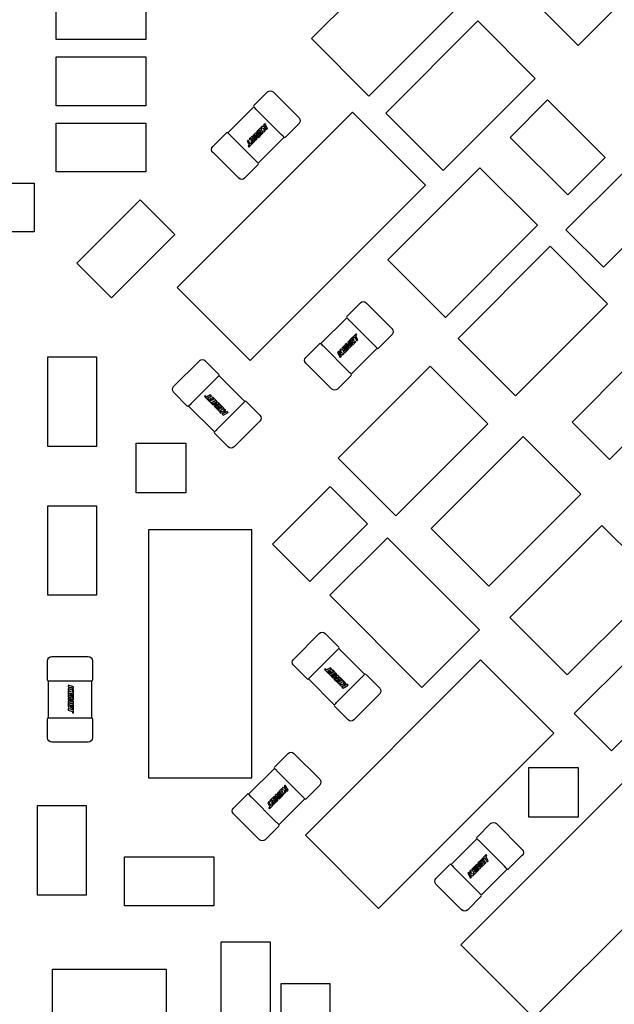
# Model space of a CAD drawing. Header units: millimetres. Extents: x 4 to 585, y 130 to 416.
# Tile 64 of 100: x 330 to 337, y 267 to 279. Entities that reach past the tile are written whole.
import ezdxf

# ---------------------------------------------------------------- set-up
doc = ezdxf.new("R2010")
doc.units = ezdxf.units.MM
doc.header["$LTSCALE"] = 0.75
doc.layers.add('Visible', color=7, linetype='Continuous', lineweight=25)

msp = doc.modelspace()

# ---------------------------------------------------------------- linework, layer by layer
at = {"layer": 'Visible', "extrusion": (5.934e-13, 0, -1)}
for p, q in [((334.646, 279.627, 1.955), (333.514, 278.496, 1.955)), ((336.017, 279.19, 2.105), (336.795, 278.412, 2.105)), ((330.378, 278.484, 2.105), (330.378, 279.084, 2.105)), ((331.478, 279.084, 2.105), (331.478, 278.484, 2.105)), ((334.221, 277.789, 1.955), (335.353, 278.92, 1.955)), ((336.795, 278.412, 2.105), (337.219, 278.836, 2.105)), ((335.56, 278.713, 1.955), (334.429, 277.582, 1.955)), ((336.267, 278.006, 1.955), (335.56, 278.713, 1.955)), ((331.478, 278.484, 2.105), (330.378, 278.484, 2.105)), ((333.514, 278.496, 1.955), (334.221, 277.789, 1.955)), ((330.378, 278.272, 2.105), (331.478, 278.272, 2.105)), ((330.378, 277.672, 2.105), (330.378, 278.272, 2.105)), ((331.478, 278.272, 2.105), (331.478, 277.672, 2.105)), ((335.136, 276.875, 1.955), (336.267, 278.006, 1.955)), ((332.806, 277.673, 2.055), (332.975, 277.841, 2.055)), ((333.045, 277.841, 2.055), (333.364, 277.523, 2.055)), ((331.478, 277.672, 2.105), (330.378, 277.672, 2.105)), ((336.418, 277.742, 2.055), (335.958, 277.283, 2.055)), ((337.125, 277.035, 2.055), (336.418, 277.742, 2.055)), ((334.021, 277.593, 2.505), (331.865, 275.438, 2.505)), ((332.487, 277.339, 2.043), (332.806, 277.657, 2.043)), ((332.834, 277.629, 2.093), (332.833, 277.629, 2.093)), ((333.144, 277.319, 2.094), (332.841, 277.622, 2.094)), ((334.919, 276.695, 2.505), (334.021, 277.593, 2.505)), ((334.429, 277.582, 1.955), (335.136, 276.875, 1.955)), ((330.378, 277.459, 2.105), (331.478, 277.459, 2.105)), ((330.378, 276.859, 2.105), (330.378, 277.459, 2.105)), ((331.478, 277.459, 2.105), (331.478, 276.859, 2.105)), ((332.909, 277.421, 2.096), (332.894, 277.406, 2.096)), ((332.945, 277.405, 2.096), (332.909, 277.421, 2.096)), ((332.94, 277.452, 2.096), (332.926, 277.438, 2.096)), ((332.926, 277.438, 2.096), (332.945, 277.405, 2.096)), ((332.974, 277.391, 2.096), (332.94, 277.452, 2.096)), ((333.364, 277.453, 2.055), (333.195, 277.284, 2.055)), ((332.303, 277.17, 2.055), (332.471, 277.338, 2.055)), ((332.515, 277.311, 2.093), (332.516, 277.31, 2.093)), ((332.523, 277.303, 2.094), (332.825, 277.001, 2.094)), ((332.787, 277.299, 2.096), (332.751, 277.263, 2.096)), ((332.821, 277.237, 2.096), (332.787, 277.299, 2.096)), ((332.805, 277.317, 2.096), (332.793, 277.305, 2.096)), ((332.793, 277.305, 2.096), (332.827, 277.243, 2.096)), ((332.835, 277.262, 2.096), (332.805, 277.317, 2.096)), ((332.828, 277.34, 2.096), (332.815, 277.327, 2.096)), ((332.815, 277.327, 2.096), (332.835, 277.262, 2.096)), ((332.868, 277.295, 2.096), (332.828, 277.34, 2.096)), ((332.831, 277.315, 2.096), (332.863, 277.279, 2.096)), ((332.848, 277.264, 2.096), (332.831, 277.315, 2.096)), ((332.889, 277.401, 2.096), (332.838, 277.349, 2.096)), ((332.838, 277.349, 2.096), (332.868, 277.295, 2.096)), ((332.855, 277.349, 2.096), (332.882, 277.376, 2.096)), ((332.883, 277.299, 2.096), (332.855, 277.349, 2.096)), ((332.863, 277.279, 2.096), (332.883, 277.299, 2.096)), ((332.89, 277.36, 2.096), (332.87, 277.34, 2.096)), ((332.87, 277.34, 2.096), (332.876, 277.329, 2.096)), ((332.876, 277.329, 2.096), (332.897, 277.349, 2.096)), ((332.903, 277.338, 2.096), (332.881, 277.316, 2.096)), ((332.881, 277.316, 2.096), (332.888, 277.304, 2.096)), ((332.882, 277.376, 2.096), (332.89, 277.36, 2.096)), ((332.888, 277.304, 2.096), (332.923, 277.339, 2.096)), ((332.923, 277.339, 2.096), (332.889, 277.401, 2.096)), ((332.894, 277.406, 2.096), (332.931, 277.391, 2.096)), ((332.897, 277.349, 2.096), (332.903, 277.338, 2.096)), ((332.931, 277.391, 2.096), (332.93, 277.347, 2.096)), ((332.93, 277.347, 2.096), (332.946, 277.363, 2.096)), ((332.946, 277.403, 2.096), (332.96, 277.377, 2.096)), ((332.946, 277.363, 2.096), (332.946, 277.403, 2.096)), ((332.96, 277.377, 2.096), (332.974, 277.391, 2.096)), ((333.151, 277.311, 2.093), (333.151, 277.312, 2.093)), ((332.737, 277.249, 2.096), (332.724, 277.235, 2.096)), ((332.724, 277.235, 2.096), (332.751, 277.186, 2.096)), ((332.765, 277.199, 2.096), (332.737, 277.249, 2.096)), ((332.751, 277.186, 2.096), (332.738, 277.173, 2.096)), ((332.744, 277.161, 2.096), (332.821, 277.237, 2.096)), ((332.751, 277.263, 2.096), (332.757, 277.251, 2.096)), ((332.757, 277.251, 2.096), (332.78, 277.274, 2.096)), ((332.779, 277.214, 2.096), (332.765, 277.199, 2.096)), ((332.788, 277.258, 2.096), (332.768, 277.238, 2.096)), ((332.768, 277.238, 2.096), (332.774, 277.227, 2.096)), ((332.774, 277.227, 2.096), (332.795, 277.247, 2.096)), ((332.801, 277.236, 2.096), (332.779, 277.214, 2.096)), ((332.78, 277.274, 2.096), (332.788, 277.258, 2.096)), ((332.795, 277.247, 2.096), (332.801, 277.236, 2.096)), ((332.827, 277.243, 2.096), (332.848, 277.264, 2.096)), ((333.179, 277.284, 2.043), (332.861, 276.965, 2.043)), ((335.958, 277.283, 2.055), (336.665, 276.575, 2.055)), ((332.621, 276.781, 2.055), (332.303, 277.099, 2.055)), ((332.738, 277.173, 2.096), (332.744, 277.161, 2.096)), ((332.86, 276.949, 2.055), (332.692, 276.781, 2.055)), ((332.833, 276.994, 2.093), (332.833, 276.993, 2.093)), ((336.665, 276.575, 2.055), (337.125, 277.035, 2.055)), ((331.478, 276.859, 2.105), (330.378, 276.859, 2.105)), ((335.585, 276.91, 1.955), (334.454, 275.778, 1.955)), ((336.293, 276.202, 1.955), (335.585, 276.91, 1.955)), ((337.351, 276.853, 2.055), (336.644, 276.146, 2.055)), ((329.007, 276.722, 2.105), (330.107, 276.722, 2.105)), ((330.107, 276.722, 2.105), (330.107, 276.122, 2.105)), ((332.763, 274.54, 2.505), (334.919, 276.695, 2.505)), ((331.41, 276.515, 2.105), (330.632, 275.737, 2.105)), ((331.834, 276.091, 2.105), (331.41, 276.515, 2.105)), ((337.104, 275.686, 2.055), (337.811, 276.394, 2.055)), ((330.107, 276.122, 2.105), (329.007, 276.122, 2.105)), ((331.056, 275.313, 2.105), (331.834, 276.091, 2.105)), ((335.161, 275.071, 1.955), (336.293, 276.202, 1.955)), ((336.644, 276.146, 2.055), (337.104, 275.686, 2.055)), ((336.449, 275.944, 1.955), (335.318, 274.813, 1.955)), ((337.156, 275.237, 1.955), (336.449, 275.944, 1.955)), ((330.632, 275.737, 2.105), (331.056, 275.313, 2.105)), ((334.454, 275.778, 1.955), (335.161, 275.071, 1.955)), ((331.865, 275.438, 2.505), (332.763, 274.54, 2.505)), ((333.949, 275.082, 2.055), (334.118, 275.251, 2.055)), ((334.188, 275.251, 2.055), (334.507, 274.932, 2.055)), ((336.025, 274.106, 1.955), (337.156, 275.237, 1.955)), ((333.63, 274.748, 2.043), (333.949, 275.066, 2.043)), ((333.977, 275.038, 2.093), (333.976, 275.039, 2.093)), ((334.287, 274.728, 2.094), (333.984, 275.031, 2.094)), ((333.983, 274.788, 2.096), (333.962, 274.767, 2.096)), ((333.962, 274.767, 2.096), (333.979, 274.716, 2.096)), ((333.974, 274.77, 2.096), (334.005, 274.715, 2.096)), ((333.994, 274.705, 2.096), (333.974, 274.77, 2.096)), ((334.017, 274.727, 2.096), (333.983, 274.788, 2.096)), ((334.065, 274.87, 2.096), (333.989, 274.794, 2.096)), ((333.989, 274.794, 2.096), (334.023, 274.733, 2.096)), ((334.009, 274.796, 2.096), (334.03, 274.818, 2.096)), ((334.015, 274.784, 2.096), (334.009, 274.796, 2.096)), ((334.035, 274.805, 2.096), (334.015, 274.784, 2.096)), ((334.021, 274.773, 2.096), (334.042, 274.794, 2.096)), ((334.03, 274.758, 2.096), (334.021, 274.773, 2.096)), ((334.023, 274.733, 2.096), (334.059, 274.769, 2.096)), ((334.03, 274.818, 2.096), (334.045, 274.832, 2.096)), ((334.052, 274.78, 2.096), (334.03, 274.758, 2.096)), ((334.042, 274.794, 2.096), (334.035, 274.805, 2.096)), ((334.045, 274.832, 2.096), (334.072, 274.783, 2.096)), ((334.059, 274.769, 2.096), (334.052, 274.78, 2.096)), ((334.059, 274.846, 2.096), (334.072, 274.859, 2.096)), ((334.086, 274.796, 2.096), (334.059, 274.846, 2.096)), ((334.072, 274.859, 2.096), (334.065, 274.87, 2.096)), ((334.072, 274.783, 2.096), (334.086, 274.796, 2.096)), ((334.507, 274.862, 2.055), (334.338, 274.693, 2.055)), ((335.318, 274.813, 1.955), (336.025, 274.106, 1.955)), ((333.446, 274.579, 2.055), (333.614, 274.747, 2.055)), ((333.658, 274.72, 2.093), (333.659, 274.72, 2.093)), ((333.666, 274.713, 2.094), (333.968, 274.41, 2.094)), ((333.849, 274.655, 2.096), (333.836, 274.641, 2.096)), ((333.836, 274.641, 2.096), (333.869, 274.58, 2.096)), ((333.864, 274.628, 2.096), (333.849, 274.655, 2.096)), ((333.879, 274.685, 2.096), (333.864, 274.669, 2.096)), ((333.864, 274.669, 2.096), (333.864, 274.628, 2.096)), ((333.879, 274.641, 2.096), (333.879, 274.685, 2.096)), ((333.915, 274.625, 2.096), (333.879, 274.641, 2.096)), ((333.922, 274.727, 2.096), (333.887, 274.692, 2.096)), ((333.887, 274.692, 2.096), (333.921, 274.631, 2.096)), ((333.907, 274.694, 2.096), (333.928, 274.716, 2.096)), ((333.913, 274.683, 2.096), (333.907, 274.694, 2.096)), ((333.933, 274.703, 2.096), (333.913, 274.683, 2.096)), ((333.919, 274.671, 2.096), (333.94, 274.692, 2.096)), ((333.928, 274.656, 2.096), (333.919, 274.671, 2.096)), ((333.921, 274.631, 2.096), (333.972, 274.682, 2.096)), ((333.928, 274.716, 2.096), (333.922, 274.727, 2.096)), ((333.947, 274.752, 2.096), (333.927, 274.732, 2.096)), ((333.927, 274.732, 2.096), (333.954, 274.682, 2.096)), ((333.954, 274.682, 2.096), (333.928, 274.656, 2.096)), ((333.94, 274.692, 2.096), (333.933, 274.703, 2.096)), ((333.942, 274.737, 2.096), (333.982, 274.692, 2.096)), ((333.972, 274.682, 2.096), (333.942, 274.737, 2.096)), ((333.979, 274.716, 2.096), (333.947, 274.752, 2.096)), ((333.982, 274.692, 2.096), (333.994, 274.705, 2.096)), ((334.322, 274.693, 2.043), (334.004, 274.375, 2.043)), ((334.005, 274.715, 2.096), (334.017, 274.727, 2.096)), ((334.294, 274.72, 2.093), (334.294, 274.721, 2.093)), ((330.273, 274.585, 2.105), (330.873, 274.585, 2.105)), ((330.273, 273.485, 2.105), (330.273, 274.585, 2.105)), ((330.873, 274.585, 2.105), (330.873, 273.485, 2.105)), ((331.82, 274.221, 2.055), (332.139, 274.539, 2.055)), ((332.209, 274.539, 2.055), (332.378, 274.371, 2.055)), ((333.865, 274.626, 2.096), (333.901, 274.611, 2.096)), ((333.883, 274.593, 2.096), (333.865, 274.626, 2.096)), ((333.869, 274.58, 2.096), (333.883, 274.593, 2.096)), ((333.901, 274.611, 2.096), (333.915, 274.625, 2.096)), ((333.764, 274.19, 2.055), (333.446, 274.508, 2.055)), ((334.976, 274.471, 1.955), (333.844, 273.34, 1.955)), ((333.976, 274.403, 2.093), (333.976, 274.402, 2.093)), ((335.683, 273.764, 1.955), (334.976, 274.471, 1.955)), ((337.427, 274.491, 2.055), (336.72, 273.784, 2.055)), ((332.343, 274.32, 2.094), (332.04, 274.017, 2.094)), ((332.351, 274.327, 2.093), (332.35, 274.327, 2.093)), ((332.378, 274.355, 2.043), (332.696, 274.037, 2.043)), ((334.003, 274.358, 2.055), (333.835, 274.19, 2.055)), ((331.989, 273.982, 2.055), (331.82, 274.151, 2.055)), ((332.212, 274.105, 2.096), (332.201, 274.098, 2.096)), ((332.201, 274.098, 2.096), (332.277, 274.022, 2.096)), ((332.225, 274.091, 2.096), (332.212, 274.105, 2.096)), ((332.275, 274.119, 2.096), (332.225, 274.091, 2.096)), ((332.239, 274.078, 2.096), (332.288, 274.105, 2.096)), ((332.253, 274.063, 2.096), (332.239, 274.078, 2.096)), ((332.275, 274.041, 2.096), (332.253, 274.063, 2.096)), ((332.277, 274.075, 2.096), (332.266, 274.068, 2.096)), ((332.266, 274.068, 2.096), (332.287, 274.048, 2.096)), ((332.288, 274.105, 2.096), (332.275, 274.119, 2.096)), ((332.287, 274.048, 2.096), (332.275, 274.041, 2.096)), ((332.298, 274.054, 2.096), (332.277, 274.075, 2.096)), ((332.277, 274.022, 2.096), (332.338, 274.055, 2.096)), ((332.344, 274.05, 2.096), (332.283, 274.016, 2.096)), ((332.302, 274.091, 2.096), (332.291, 274.085, 2.096)), ((332.291, 274.085, 2.096), (332.313, 274.063, 2.096)), ((332.313, 274.063, 2.096), (332.298, 274.054, 2.096)), ((332.301, 274.007, 2.096), (332.356, 274.038, 2.096)), ((332.338, 274.055, 2.096), (332.302, 274.091, 2.096)), ((332.356, 274.038, 2.096), (332.344, 274.05, 2.096)), ((332.713, 274.036, 2.055), (332.881, 273.868, 2.055)), ((337.18, 273.324, 2.055), (337.887, 274.031, 2.055)), ((332.323, 273.663, 2.043), (332.005, 273.982, 2.043)), ((332.033, 274.01, 2.093), (332.032, 274.009, 2.093)), ((332.283, 274.016, 2.096), (332.304, 273.995, 2.096)), ((332.366, 274.027, 2.096), (332.301, 274.007, 2.096)), ((332.304, 273.995, 2.096), (332.355, 274.012, 2.096)), ((332.355, 274.012, 2.096), (332.319, 273.98, 2.096)), ((332.319, 273.98, 2.096), (332.339, 273.96, 2.096)), ((332.334, 273.975, 2.096), (332.379, 274.015, 2.096)), ((332.389, 274.005, 2.096), (332.334, 273.975, 2.096)), ((332.339, 273.96, 2.096), (332.389, 273.987, 2.096)), ((332.355, 273.961, 2.096), (332.344, 273.955, 2.096)), ((332.344, 273.955, 2.096), (332.379, 273.92, 2.096)), ((332.377, 273.94, 2.096), (332.355, 273.961, 2.096)), ((332.358, 273.699, 2.094), (332.661, 274.001, 2.094)), ((332.379, 274.015, 2.096), (332.366, 274.027, 2.096)), ((332.379, 273.973, 2.096), (332.368, 273.966, 2.096)), ((332.368, 273.966, 2.096), (332.388, 273.946, 2.096)), ((332.388, 273.946, 2.096), (332.377, 273.94, 2.096)), ((332.4, 273.952, 2.096), (332.379, 273.973, 2.096)), ((332.379, 273.92, 2.096), (332.44, 273.954, 2.096)), ((332.386, 273.912, 2.096), (332.402, 273.896, 2.096)), ((332.43, 273.912, 2.096), (332.386, 273.912, 2.096)), ((332.44, 273.954, 2.096), (332.389, 274.005, 2.096)), ((332.389, 273.987, 2.096), (332.415, 273.961, 2.096)), ((332.415, 273.961, 2.096), (332.4, 273.952, 2.096)), ((332.446, 273.948, 2.096), (332.43, 273.912, 2.096)), ((332.445, 273.897, 2.096), (332.46, 273.934, 2.096)), ((332.478, 273.916, 2.096), (332.445, 273.897, 2.096)), ((332.46, 273.934, 2.096), (332.446, 273.948, 2.096)), ((332.491, 273.902, 2.096), (332.478, 273.916, 2.096)), ((332.668, 274.008, 2.093), (332.669, 274.009, 2.093)), ((332.402, 273.896, 2.096), (332.443, 273.897, 2.096)), ((332.443, 273.897, 2.096), (332.417, 273.882, 2.096)), ((332.417, 273.882, 2.096), (332.43, 273.868, 2.096)), ((332.43, 273.868, 2.096), (332.491, 273.902, 2.096)), ((332.881, 273.797, 2.055), (332.563, 273.479, 2.055)), ((332.351, 273.691, 2.093), (332.351, 273.692, 2.093)), ((334.552, 272.633, 1.955), (335.683, 273.764, 1.955)), ((336.72, 273.784, 2.055), (337.18, 273.324, 2.055)), ((332.492, 273.479, 2.055), (332.324, 273.647, 2.055)), ((336.119, 273.608, 1.955), (334.987, 272.476, 1.955)), ((336.826, 272.9, 1.955), (336.119, 273.608, 1.955)), ((330.873, 273.485, 2.105), (330.273, 273.485, 2.105)), ((331.36, 273.527, 1.542), (331.97, 273.527, 1.542)), ((331.36, 272.917, 1.542), (331.36, 273.527, 1.542)), ((331.97, 273.527, 1.542), (331.97, 272.917, 1.542)), ((333.844, 273.34, 1.955), (334.552, 272.633, 1.955)), ((333.744, 272.992, 2.055), (333.037, 272.285, 2.055)), ((334.204, 272.533, 2.055), (333.744, 272.992, 2.055)), ((331.97, 272.917, 1.542), (331.36, 272.917, 1.542)), ((335.695, 271.769, 1.955), (336.826, 272.9, 1.955)), ((330.273, 272.756, 2.105), (330.873, 272.756, 2.105)), ((330.273, 271.656, 2.105), (330.273, 272.756, 2.105)), ((330.873, 272.756, 2.105), (330.873, 271.656, 2.105)), ((332.782, 272.46, 2.505), (331.512, 272.46, 2.505)), ((331.512, 272.46, 2.505), (331.512, 269.412, 2.505)), ((332.782, 269.412, 2.505), (332.782, 272.46, 2.505)), ((333.497, 271.826, 2.055), (334.204, 272.533, 2.055)), ((334.987, 272.476, 1.955), (335.695, 271.769, 1.955)), ((337.084, 272.515, 1.955), (335.953, 271.384, 1.955)), ((337.791, 271.808, 1.955), (337.084, 272.515, 1.955)), ((334.45, 272.363, 1.955), (333.743, 271.656, 1.955)), ((335.581, 271.232, 1.955), (334.45, 272.363, 1.955)), ((333.037, 272.285, 2.055), (333.497, 271.826, 2.055)), ((336.66, 270.677, 1.955), (337.791, 271.808, 1.955)), ((330.873, 271.656, 2.105), (330.273, 271.656, 2.105)), ((333.743, 271.656, 1.955), (334.874, 270.525, 1.955)), ((335.953, 271.384, 1.955), (336.66, 270.677, 1.955)), ((333.294, 270.868, 2.055), (333.612, 271.187, 2.055)), ((333.682, 271.187, 2.055), (333.851, 271.018, 2.055)), ((334.874, 270.525, 1.955), (335.581, 271.232, 1.955)), ((330.322, 270.902, 2.055), (330.772, 270.902, 2.055)), ((333.816, 270.967, 2.094), (333.513, 270.664, 2.094)), ((333.824, 270.975, 2.093), (333.823, 270.974, 2.093)), ((333.851, 271.002, 2.043), (334.17, 270.684, 2.043)), ((337.453, 270.91, 2.055), (336.746, 270.202, 2.055)), ((330.272, 270.614, 2.055), (330.272, 270.852, 2.055)), ((330.822, 270.852, 2.055), (330.822, 270.614, 2.055)), ((333.462, 270.629, 2.055), (333.294, 270.798, 2.055)), ((335.595, 270.862, 2.505), (333.44, 268.707, 2.505)), ((333.748, 270.766, 2.096), (333.699, 270.739, 2.096)), ((333.762, 270.753, 2.096), (333.748, 270.766, 2.096)), ((336.494, 269.964, 2.505), (335.595, 270.862, 2.505)), ((333.506, 270.657, 2.093), (333.506, 270.656, 2.093)), ((333.686, 270.752, 2.096), (333.674, 270.745, 2.096)), ((333.674, 270.745, 2.096), (333.75, 270.669, 2.096)), ((333.699, 270.739, 2.096), (333.686, 270.752, 2.096)), ((333.712, 270.725, 2.096), (333.762, 270.753, 2.096)), ((333.727, 270.711, 2.096), (333.712, 270.725, 2.096)), ((333.748, 270.689, 2.096), (333.727, 270.711, 2.096)), ((333.751, 270.722, 2.096), (333.739, 270.715, 2.096)), ((333.739, 270.715, 2.096), (333.76, 270.695, 2.096)), ((333.76, 270.695, 2.096), (333.748, 270.689, 2.096)), ((333.75, 270.669, 2.096), (333.812, 270.703, 2.096)), ((333.771, 270.701, 2.096), (333.751, 270.722, 2.096)), ((333.817, 270.697, 2.096), (333.756, 270.663, 2.096)), ((333.756, 270.663, 2.096), (333.777, 270.642, 2.096)), ((333.776, 270.739, 2.096), (333.764, 270.732, 2.096)), ((333.764, 270.732, 2.096), (333.786, 270.71, 2.096)), ((333.786, 270.71, 2.096), (333.771, 270.701, 2.096)), ((333.775, 270.654, 2.096), (333.829, 270.685, 2.096)), ((333.84, 270.675, 2.096), (333.775, 270.654, 2.096)), ((333.812, 270.703, 2.096), (333.776, 270.739, 2.096)), ((333.777, 270.642, 2.096), (333.828, 270.659, 2.096)), ((333.828, 270.659, 2.096), (333.792, 270.627, 2.096)), ((333.808, 270.622, 2.096), (333.852, 270.662, 2.096)), ((333.862, 270.652, 2.096), (333.808, 270.622, 2.096)), ((333.829, 270.685, 2.096), (333.817, 270.697, 2.096)), ((333.832, 270.346, 2.094), (334.134, 270.649, 2.094)), ((333.852, 270.662, 2.096), (333.84, 270.675, 2.096)), ((333.913, 270.601, 2.096), (333.862, 270.652, 2.096)), ((334.141, 270.656, 2.093), (334.142, 270.656, 2.093)), ((334.186, 270.683, 2.055), (334.354, 270.515, 2.055)), ((330.283, 270.152, 2.043), (330.283, 270.602, 2.043)), ((330.323, 270.602, 2.093), (330.322, 270.602, 2.093)), ((330.761, 270.602, 2.094), (330.333, 270.602, 2.094)), ((330.591, 270.533, 2.096), (330.523, 270.552, 2.096)), ((330.523, 270.552, 2.096), (330.523, 270.533, 2.096)), ((330.523, 270.533, 2.096), (330.56, 270.522, 2.096)), ((330.56, 270.522, 2.096), (330.523, 270.508, 2.096)), ((330.562, 270.522, 2.096), (330.591, 270.513, 2.096)), ((330.591, 270.493, 2.096), (330.562, 270.522, 2.096)), ((330.591, 270.513, 2.096), (330.591, 270.533, 2.096)), ((330.772, 270.602, 2.093), (330.771, 270.602, 2.093)), ((330.811, 270.602, 2.043), (330.811, 270.152, 2.043)), ((333.796, 270.311, 2.043), (333.478, 270.629, 2.043)), ((333.792, 270.627, 2.096), (333.812, 270.607, 2.096)), ((333.812, 270.607, 2.096), (333.862, 270.634, 2.096)), ((333.829, 270.608, 2.096), (333.817, 270.602, 2.096)), ((333.817, 270.602, 2.096), (333.852, 270.567, 2.096)), ((333.85, 270.587, 2.096), (333.829, 270.608, 2.096)), ((333.853, 270.62, 2.096), (333.841, 270.614, 2.096)), ((333.841, 270.614, 2.096), (333.862, 270.593, 2.096)), ((333.862, 270.593, 2.096), (333.85, 270.587, 2.096)), ((333.852, 270.567, 2.096), (333.913, 270.601, 2.096)), ((333.873, 270.599, 2.096), (333.853, 270.62, 2.096)), ((333.86, 270.559, 2.096), (333.875, 270.544, 2.096)), ((333.904, 270.559, 2.096), (333.86, 270.559, 2.096)), ((333.862, 270.634, 2.096), (333.888, 270.608, 2.096)), ((333.888, 270.608, 2.096), (333.873, 270.599, 2.096)), ((333.875, 270.544, 2.096), (333.916, 270.544, 2.096)), ((333.916, 270.544, 2.096), (333.89, 270.529, 2.096)), ((333.89, 270.529, 2.096), (333.903, 270.516, 2.096)), ((333.903, 270.516, 2.096), (333.965, 270.55, 2.096)), ((333.919, 270.595, 2.096), (333.904, 270.559, 2.096)), ((333.918, 270.545, 2.096), (333.933, 270.581, 2.096)), ((333.951, 270.563, 2.096), (333.918, 270.545, 2.096)), ((333.933, 270.581, 2.096), (333.919, 270.595, 2.096)), ((333.965, 270.55, 2.096), (333.951, 270.563, 2.096)), ((330.523, 270.508, 2.096), (330.523, 270.487, 2.096)), ((330.523, 270.487, 2.096), (330.56, 270.502, 2.096)), ((330.523, 270.48, 2.096), (330.523, 270.407, 2.096)), ((330.591, 270.46, 2.096), (330.523, 270.48, 2.096)), ((330.523, 270.407, 2.096), (330.583, 270.39, 2.096)), ((330.536, 270.457, 2.096), (330.553, 270.452, 2.096)), ((330.536, 270.419, 2.096), (330.536, 270.457, 2.096)), ((330.591, 270.404, 2.096), (330.536, 270.419, 2.096)), ((330.553, 270.452, 2.096), (330.553, 270.423, 2.096)), ((330.553, 270.423, 2.096), (330.565, 270.42, 2.096)), ((330.56, 270.502, 2.096), (330.591, 270.471, 2.096)), ((330.565, 270.448, 2.096), (330.578, 270.445, 2.096)), ((330.565, 270.42, 2.096), (330.565, 270.448, 2.096)), ((330.578, 270.445, 2.096), (330.578, 270.414, 2.096)), ((330.578, 270.414, 2.096), (330.591, 270.41, 2.096)), ((330.591, 270.471, 2.096), (330.591, 270.493, 2.096)), ((330.591, 270.41, 2.096), (330.591, 270.46, 2.096)), ((330.591, 270.375, 2.096), (330.591, 270.404, 2.096)), ((334.354, 270.444, 2.055), (334.036, 270.126, 2.055)), ((337.205, 269.743, 2.055), (337.912, 270.45, 2.055)), ((330.523, 270.393, 2.096), (330.523, 270.375, 2.096)), ((330.583, 270.39, 2.096), (330.523, 270.393, 2.096)), ((330.523, 270.375, 2.096), (330.584, 270.343, 2.096)), ((330.523, 270.361, 2.096), (330.523, 270.344, 2.096)), ((330.584, 270.343, 2.096), (330.523, 270.361, 2.096)), ((330.523, 270.344, 2.096), (330.591, 270.324, 2.096)), ((330.523, 270.336, 2.096), (330.523, 270.285, 2.096)), ((330.591, 270.316, 2.096), (330.523, 270.336, 2.096)), ((330.523, 270.285, 2.096), (330.536, 270.281, 2.096)), ((330.536, 270.313, 2.096), (330.553, 270.308, 2.096)), ((330.536, 270.281, 2.096), (330.536, 270.313, 2.096)), ((330.543, 270.378, 2.096), (330.591, 270.375, 2.096)), ((330.591, 270.354, 2.096), (330.543, 270.378, 2.096)), ((330.553, 270.308, 2.096), (330.553, 270.279, 2.096)), ((330.565, 270.304, 2.096), (330.578, 270.301, 2.096)), ((330.565, 270.275, 2.096), (330.565, 270.304, 2.096)), ((330.578, 270.301, 2.096), (330.578, 270.27, 2.096)), ((330.591, 270.324, 2.096), (330.591, 270.354, 2.096)), ((330.591, 270.208, 2.096), (330.591, 270.316, 2.096)), ((333.965, 270.126, 2.055), (333.797, 270.294, 2.055)), ((333.824, 270.338, 2.093), (333.825, 270.339, 2.093)), ((330.523, 270.265, 2.096), (330.523, 270.246, 2.096)), ((330.578, 270.249, 2.096), (330.523, 270.265, 2.096)), ((330.523, 270.246, 2.096), (330.578, 270.23, 2.096)), ((330.553, 270.279, 2.096), (330.565, 270.275, 2.096)), ((330.578, 270.27, 2.096), (330.578, 270.249, 2.096)), ((330.578, 270.23, 2.096), (330.578, 270.212, 2.096)), ((330.578, 270.212, 2.096), (330.591, 270.208, 2.096)), ((336.746, 270.202, 2.055), (337.205, 269.743, 2.055)), ((330.272, 269.902, 2.055), (330.272, 270.14, 2.055)), ((330.322, 270.152, 2.093), (330.323, 270.152, 2.093)), ((330.333, 270.152, 2.094), (330.761, 270.152, 2.094)), ((330.771, 270.152, 2.093), (330.772, 270.152, 2.093)), ((330.822, 270.14, 2.055), (330.822, 269.902, 2.055)), ((334.338, 267.809, 2.505), (336.494, 269.964, 2.505)), ((330.772, 269.852, 2.055), (330.322, 269.852, 2.055)), ((333.06, 269.545, 2.055), (333.229, 269.713, 2.055)), ((333.299, 269.713, 2.055), (333.618, 269.395, 2.055)), ((332.741, 269.211, 2.043), (333.06, 269.529, 2.043)), ((333.088, 269.501, 2.093), (333.087, 269.501, 2.093)), ((333.398, 269.191, 2.094), (333.095, 269.494, 2.094)), ((337.508, 269.516, 2.505), (335.353, 267.361, 2.505)), ((336.186, 269.539, 1.542), (336.796, 269.539, 1.542)), ((336.186, 268.929, 1.542), (336.186, 269.539, 1.542)), ((336.796, 269.539, 1.542), (336.796, 268.929, 1.542)), ((331.512, 269.412, 2.505), (332.782, 269.412, 2.505)), ((333.194, 269.324, 2.096), (333.18, 269.31, 2.096)), ((333.228, 269.263, 2.096), (333.194, 269.324, 2.096)), ((333.618, 269.325, 2.055), (333.449, 269.156, 2.055)), ((332.557, 269.042, 2.055), (332.725, 269.21, 2.055)), ((333.082, 269.212, 2.096), (333.069, 269.199, 2.096)), ((333.069, 269.199, 2.096), (333.089, 269.134, 2.096)), ((333.122, 269.167, 2.096), (333.082, 269.212, 2.096)), ((333.143, 269.273, 2.096), (333.092, 269.221, 2.096)), ((333.092, 269.221, 2.096), (333.122, 269.167, 2.096)), ((333.109, 269.221, 2.096), (333.136, 269.248, 2.096)), ((333.137, 269.171, 2.096), (333.109, 269.221, 2.096)), ((333.144, 269.232, 2.096), (333.124, 269.212, 2.096)), ((333.124, 269.212, 2.096), (333.13, 269.201, 2.096)), ((333.13, 269.201, 2.096), (333.151, 269.221, 2.096)), ((333.157, 269.21, 2.096), (333.135, 269.188, 2.096)), ((333.136, 269.248, 2.096), (333.144, 269.232, 2.096)), ((333.142, 269.176, 2.096), (333.177, 269.211, 2.096)), ((333.177, 269.211, 2.096), (333.143, 269.273, 2.096)), ((333.163, 269.293, 2.096), (333.148, 269.278, 2.096)), ((333.148, 269.278, 2.096), (333.185, 269.263, 2.096)), ((333.151, 269.221, 2.096), (333.157, 269.21, 2.096)), ((333.199, 269.277, 2.096), (333.163, 269.293, 2.096)), ((333.18, 269.31, 2.096), (333.199, 269.277, 2.096)), ((333.185, 269.263, 2.096), (333.184, 269.219, 2.096)), ((333.184, 269.219, 2.096), (333.2, 269.235, 2.096)), ((333.2, 269.275, 2.096), (333.214, 269.249, 2.096)), ((333.2, 269.235, 2.096), (333.2, 269.275, 2.096)), ((333.214, 269.249, 2.096), (333.228, 269.263, 2.096)), ((330.146, 269.073, 2.105), (330.746, 269.073, 2.105)), ((330.146, 267.973, 2.105), (330.146, 269.073, 2.105)), ((330.746, 269.073, 2.105), (330.746, 267.973, 2.105)), ((332.769, 269.183, 2.093), (332.77, 269.182, 2.093)), ((332.777, 269.175, 2.094), (333.079, 268.873, 2.094)), ((332.991, 269.121, 2.096), (332.978, 269.107, 2.096)), ((332.978, 269.107, 2.096), (333.005, 269.058, 2.096)), ((333.019, 269.071, 2.096), (332.991, 269.121, 2.096)), ((332.998, 269.033, 2.096), (333.075, 269.109, 2.096)), ((333.041, 269.171, 2.096), (333.005, 269.135, 2.096)), ((333.005, 269.135, 2.096), (333.011, 269.123, 2.096)), ((333.011, 269.123, 2.096), (333.034, 269.146, 2.096)), ((333.033, 269.086, 2.096), (333.019, 269.071, 2.096)), ((333.042, 269.13, 2.096), (333.022, 269.11, 2.096)), ((333.022, 269.11, 2.096), (333.028, 269.099, 2.096)), ((333.028, 269.099, 2.096), (333.049, 269.119, 2.096)), ((333.055, 269.108, 2.096), (333.033, 269.086, 2.096)), ((333.034, 269.146, 2.096), (333.042, 269.13, 2.096)), ((333.075, 269.109, 2.096), (333.041, 269.171, 2.096)), ((333.059, 269.189, 2.096), (333.047, 269.177, 2.096)), ((333.047, 269.177, 2.096), (333.081, 269.115, 2.096)), ((333.049, 269.119, 2.096), (333.055, 269.108, 2.096)), ((333.089, 269.134, 2.096), (333.059, 269.189, 2.096)), ((333.081, 269.115, 2.096), (333.102, 269.136, 2.096)), ((333.085, 269.187, 2.096), (333.117, 269.151, 2.096)), ((333.102, 269.136, 2.096), (333.085, 269.187, 2.096)), ((333.433, 269.156, 2.043), (333.115, 268.837, 2.043)), ((333.117, 269.151, 2.096), (333.137, 269.171, 2.096)), ((333.135, 269.188, 2.096), (333.142, 269.176, 2.096)), ((333.405, 269.183, 2.093), (333.405, 269.184, 2.093)), ((332.875, 268.653, 2.055), (332.557, 268.971, 2.055)), ((333.005, 269.058, 2.096), (332.992, 269.045, 2.096)), ((332.992, 269.045, 2.096), (332.998, 269.033, 2.096)), ((333.087, 268.866, 2.093), (333.087, 268.865, 2.093)), ((335.55, 268.682, 2.055), (335.718, 268.85, 2.055)), ((335.789, 268.85, 2.055), (336.107, 268.532, 2.055)), ((336.796, 268.929, 1.542), (336.186, 268.929, 1.542)), ((333.114, 268.821, 2.055), (332.946, 268.653, 2.055)), ((333.44, 268.707, 2.505), (334.338, 267.809, 2.505)), ((335.231, 268.347, 2.043), (335.549, 268.665, 2.043)), ((335.577, 268.637, 2.093), (335.576, 268.638, 2.093)), ((335.887, 268.327, 2.094), (335.584, 268.63, 2.094)), ((336.251, 266.463, 2.505), (338.406, 268.618, 2.505)), ((335.665, 268.47, 2.096), (335.589, 268.393, 2.096)), ((335.672, 268.458, 2.096), (335.665, 268.47, 2.096)), ((331.216, 268.442, 2.105), (332.316, 268.442, 2.105)), ((331.216, 267.842, 2.105), (331.216, 268.442, 2.105)), ((332.316, 268.442, 2.105), (332.316, 267.842, 2.105)), ((335.046, 268.178, 2.055), (335.214, 268.346, 2.055)), ((335.547, 268.352, 2.096), (335.527, 268.331, 2.096)), ((335.579, 268.315, 2.096), (335.547, 268.352, 2.096)), ((335.583, 268.388, 2.096), (335.562, 268.367, 2.096)), ((335.562, 268.367, 2.096), (335.579, 268.315, 2.096)), ((335.575, 268.369, 2.096), (335.605, 268.314, 2.096)), ((335.595, 268.304, 2.096), (335.575, 268.369, 2.096)), ((335.617, 268.326, 2.096), (335.583, 268.388, 2.096)), ((335.589, 268.393, 2.096), (335.623, 268.332, 2.096)), ((335.609, 268.395, 2.096), (335.631, 268.417, 2.096)), ((335.615, 268.384, 2.096), (335.609, 268.395, 2.096)), ((335.636, 268.404, 2.096), (335.615, 268.384, 2.096)), ((335.621, 268.372, 2.096), (335.642, 268.393, 2.096)), ((335.63, 268.357, 2.096), (335.621, 268.372, 2.096)), ((335.623, 268.332, 2.096), (335.659, 268.368, 2.096)), ((335.652, 268.38, 2.096), (335.63, 268.357, 2.096)), ((335.631, 268.417, 2.096), (335.645, 268.431, 2.096)), ((335.642, 268.393, 2.096), (335.636, 268.404, 2.096)), ((335.645, 268.431, 2.096), (335.673, 268.382, 2.096)), ((335.659, 268.368, 2.096), (335.652, 268.38, 2.096)), ((335.659, 268.445, 2.096), (335.672, 268.458, 2.096)), ((335.686, 268.395, 2.096), (335.659, 268.445, 2.096)), ((335.673, 268.382, 2.096), (335.686, 268.395, 2.096)), ((336.107, 268.461, 2.055), (335.939, 268.293, 2.055)), ((335.258, 268.32, 2.093), (335.259, 268.319, 2.093)), ((335.266, 268.312, 2.094), (335.569, 268.009, 2.094)), ((335.449, 268.254, 2.096), (335.436, 268.24, 2.096)), ((335.436, 268.24, 2.096), (335.47, 268.179, 2.096)), ((335.464, 268.228, 2.096), (335.449, 268.254, 2.096)), ((335.479, 268.284, 2.096), (335.464, 268.268, 2.096)), ((335.464, 268.268, 2.096), (335.464, 268.228, 2.096)), ((335.465, 268.226, 2.096), (335.501, 268.21, 2.096)), ((335.483, 268.192, 2.096), (335.465, 268.226, 2.096)), ((335.479, 268.24, 2.096), (335.479, 268.284, 2.096)), ((335.516, 268.225, 2.096), (335.479, 268.24, 2.096)), ((335.522, 268.327, 2.096), (335.487, 268.291, 2.096)), ((335.487, 268.291, 2.096), (335.521, 268.23, 2.096)), ((335.501, 268.21, 2.096), (335.516, 268.225, 2.096)), ((335.507, 268.293, 2.096), (335.529, 268.315, 2.096)), ((335.513, 268.282, 2.096), (335.507, 268.293, 2.096)), ((335.534, 268.302, 2.096), (335.513, 268.282, 2.096)), ((335.519, 268.27, 2.096), (335.54, 268.291, 2.096)), ((335.528, 268.255, 2.096), (335.519, 268.27, 2.096)), ((335.521, 268.23, 2.096), (335.572, 268.281, 2.096)), ((335.529, 268.315, 2.096), (335.522, 268.327, 2.096)), ((335.527, 268.331, 2.096), (335.554, 268.282, 2.096)), ((335.554, 268.282, 2.096), (335.528, 268.255, 2.096)), ((335.54, 268.291, 2.096), (335.534, 268.302, 2.096)), ((335.542, 268.336, 2.096), (335.582, 268.291, 2.096)), ((335.572, 268.281, 2.096), (335.542, 268.336, 2.096)), ((335.582, 268.291, 2.096), (335.595, 268.304, 2.096)), ((335.922, 268.292, 2.043), (335.604, 267.974, 2.043)), ((335.605, 268.314, 2.096), (335.617, 268.326, 2.096)), ((335.895, 268.32, 2.093), (335.894, 268.32, 2.093)), ((335.364, 267.789, 2.055), (335.046, 268.107, 2.055)), ((335.47, 268.179, 2.096), (335.483, 268.192, 2.096)), ((335.576, 268.002, 2.093), (335.576, 268.001, 2.093)), ((330.746, 267.973, 2.105), (330.146, 267.973, 2.105)), ((335.603, 267.958, 2.055), (335.435, 267.789, 2.055)), ((332.316, 267.842, 2.105), (331.216, 267.842, 2.105)), ((332.406, 267.396, 2.105), (333.006, 267.396, 2.105)), ((332.406, 266.296, 2.105), (332.406, 267.396, 2.105)), ((333.006, 267.396, 2.105), (333.006, 266.296, 2.105)), ((335.353, 267.361, 2.505), (336.251, 266.463, 2.505)), ((330.33, 267.061, 2.055), (331.73, 267.061, 2.055)), ((330.33, 265.261, 2.055), (330.33, 267.061, 2.055)), ((331.73, 267.061, 2.055), (331.73, 265.261, 2.055)), ((333.143, 266.888, 2.105), (333.743, 266.888, 2.105)), ((333.143, 265.788, 2.105), (333.143, 266.888, 2.105)), ((333.743, 266.888, 2.105), (333.743, 265.788, 2.105))]:
    msp.add_line(p, q, dxfattribs=at)
at = {"layer": 'Visible', "extrusion": (4.2019e-12, -3.6086e-12, -1)}
for centre, start, end in [((-333.01, 277.806, -2.055), 45, 135), ((-333.328, 277.488, -2.055), 135, 225), ((-332.338, 277.134, -2.055), 315, 45), ((-332.656, 276.816, -2.055), 225, 315), ((-333.264, 269.678, -2.055), 45, 135), ((-333.582, 269.36, -2.055), 135, 225), ((-332.592, 269.006, -2.055), 315, 45), ((-332.91, 268.688, -2.055), 225, 315)]:
    msp.add_arc(centre, 0.05, start, end, dxfattribs=at)
at = {"layer": 'Visible'}
for centre, start, end in [((332.815, 277.665, 2.055), 135, 225), ((332.48, 277.33, 2.055), 45, 135), ((333.187, 277.293, 2.055), 225, 315), ((332.852, 276.958, 2.055), 315, 45), ((333.958, 275.074, 2.055), 135, 225), ((333.623, 274.739, 2.055), 45, 135), ((334.33, 274.702, 2.055), 225, 315), ((332.369, 274.363, 2.055), 315, 45), ((333.995, 274.367, 2.055), 315, 45), ((332.704, 274.028, 2.055), 45, 135), ((331.997, 273.991, 2.055), 225, 315), ((332.332, 273.656, 2.055), 135, 225), ((333.842, 271.01, 2.055), 315, 45), ((334.177, 270.675, 2.055), 45, 135), ((330.284, 270.614, 2.055), 180, 270), ((330.81, 270.614, 2.055), 270, 360), ((333.47, 270.638, 2.055), 225, 315), ((333.805, 270.303, 2.055), 135, 225), ((330.284, 270.14, 2.055), 90, 180), ((330.81, 270.14, 2.055), 0, 90), ((333.069, 269.537, 2.055), 135, 225), ((332.734, 269.202, 2.055), 45, 135), ((333.441, 269.165, 2.055), 225, 315), ((333.106, 268.83, 2.055), 315, 45), ((335.558, 268.673, 2.055), 135, 225), ((335.223, 268.338, 2.055), 45, 135), ((335.93, 268.301, 2.055), 225, 315), ((335.595, 267.966, 2.055), 315, 45)]:
    msp.add_arc(centre, 0.012, start, end, dxfattribs=at)
at = {"layer": 'Visible', "extrusion": (-0.707107, -0.707107, -4.196e-13)}
for centre, start, end in [((39.035, 2.055, -431.662), 90, 180), ((39.485, 2.055, -431.662), 0, 90), ((41.675, 2.055, -430.639), 90, 180), ((42.125, 2.055, -430.639), 360, 90), ((44.962, 2.055, -426.095), 90, 180), ((45.412, 2.055, -426.095), 0, 90), ((47.333, 2.055, -427.244), 90, 180), ((47.783, 2.055, -427.244), 360, 90)]:
    msp.add_arc(centre, 0.038, start, end, dxfattribs=at)
at = {"layer": 'Visible', "extrusion": (0.707107, 0.707107, 4.196e-13)}
for centre, start, end in [((-39.035, 2.055, 431.212), 360, 90), ((-39.485, 2.055, 431.212), 90, 180), ((-41.675, 2.055, 430.189), 0, 90), ((-42.125, 2.055, 430.189), 90, 180), ((-44.962, 2.055, 425.645), 360, 90), ((-45.412, 2.055, 425.645), 90, 180), ((-47.333, 2.055, 426.794), 0, 90), ((-47.783, 2.055, 426.794), 90, 180)]:
    msp.add_arc(centre, 0.038, start, end, dxfattribs=at)
at = {"layer": 'Visible', "extrusion": (-3.0152e-12, 3.6086e-12, -1)}
for centre, start, end in [((-334.153, 275.215, -2.055), 45, 135), ((-334.471, 274.897, -2.055), 135, 225), ((-333.481, 274.544, -2.055), 315, 45), ((-333.799, 274.225, -2.055), 225, 315), ((-335.753, 268.815, -2.055), 45, 135), ((-336.071, 268.496, -2.055), 135, 225), ((-335.081, 268.143, -2.055), 315, 45), ((-335.4, 267.825, -2.055), 225, 315)]:
    msp.add_arc(centre, 0.05, start, end, dxfattribs=at)
at = {"layer": 'Visible', "extrusion": (-3.0152e-12, -3.6086e-12, -1)}
for centre, start, end in [((-332.174, 274.504, -2.055), 45, 135), ((-331.856, 274.186, -2.055), 315, 45), ((-332.846, 273.832, -2.055), 135, 225), ((-332.527, 273.514, -2.055), 225, 315), ((-333.647, 271.151, -2.055), 45, 135), ((-333.329, 270.833, -2.055), 315, 45), ((-334.319, 270.48, -2.055), 135, 225), ((-334.001, 270.161, -2.055), 225, 315)]:
    msp.add_arc(centre, 0.05, start, end, dxfattribs=at)
at = {"layer": 'Visible', "extrusion": (0.707107, -0.707107, 4.196e-13)}
for centre, start, end in [((428.986, 2.055, 41.029), 360, 90), ((428.536, 2.055, 41.029), 90, 180), ((427.657, 2.055, 44.441), 360, 90), ((427.207, 2.055, 44.441), 90, 180)]:
    msp.add_arc(centre, 0.038, start, end, dxfattribs=at)
at = {"layer": 'Visible', "extrusion": (-0.707107, 0.707107, -4.196e-13)}
for centre, start, end in [((-428.986, 2.055, -41.479), 90, 180), ((-428.536, 2.055, -41.479), 0, 90), ((-427.657, 2.055, -44.891), 90, 180), ((-427.207, 2.055, -44.891), 0, 90)]:
    msp.add_arc(centre, 0.038, start, end, dxfattribs=at)
at = {"layer": 'Visible', "extrusion": (5.6966e-12, 0, -1)}
for centre, start, end in [((-330.322, 270.852, -2.055), 0, 90), ((-330.772, 270.852, -2.055), 90, 180), ((-330.322, 269.902, -2.055), 270, 360), ((-330.772, 269.902, -2.055), 180, 270)]:
    msp.add_arc(centre, 0.05, start, end, dxfattribs=at)
at = {"layer": 'Visible', "extrusion": (0, -1, 0)}
for centre, start, end in [((330.322, 2.055, -270.602), 90, 180), ((330.772, 2.055, -270.602), 0, 90)]:
    msp.add_arc(centre, 0.038, start, end, dxfattribs=at)
at = {"layer": 'Visible', "extrusion": (0, 1, 0)}
for centre, start, end in [((-330.322, 2.055, 270.152), 360, 90), ((-330.772, 2.055, 270.152), 90, 180)]:
    msp.add_arc(centre, 0.038, start, end, dxfattribs=at)
at = {"layer": 'Visible'}
for points in [[(332.841, 277.622, 2.094), (332.839, 277.624, 2.094), (332.836, 277.626, 2.094), (332.834, 277.629, 2.093)], [(332.516, 277.31, 2.093), (332.518, 277.308, 2.094), (332.521, 277.306, 2.094), (332.523, 277.303, 2.094)], [(333.151, 277.312, 2.093), (333.148, 277.314, 2.094), (333.146, 277.317, 2.094), (333.144, 277.319, 2.094)], [(332.825, 277.001, 2.094), (332.828, 276.998, 2.094), (332.83, 276.996, 2.094), (332.833, 276.994, 2.093)], [(333.984, 275.031, 2.094), (333.982, 275.033, 2.094), (333.979, 275.035, 2.094), (333.977, 275.038, 2.093)], [(333.659, 274.72, 2.093), (333.661, 274.717, 2.094), (333.664, 274.715, 2.094), (333.666, 274.713, 2.094)], [(334.294, 274.721, 2.093), (334.291, 274.723, 2.094), (334.289, 274.726, 2.094), (334.287, 274.728, 2.094)], [(333.968, 274.41, 2.094), (333.971, 274.408, 2.094), (333.973, 274.405, 2.094), (333.976, 274.403, 2.093)], [(332.35, 274.327, 2.093), (332.348, 274.324, 2.094), (332.345, 274.322, 2.094), (332.343, 274.32, 2.094)], [(332.04, 274.017, 2.094), (332.038, 274.015, 2.094), (332.036, 274.012, 2.094), (332.033, 274.01, 2.093)], [(332.661, 274.001, 2.094), (332.663, 274.004, 2.094), (332.666, 274.006, 2.094), (332.668, 274.008, 2.093)], [(332.351, 273.692, 2.093), (332.354, 273.694, 2.094), (332.356, 273.696, 2.094), (332.358, 273.699, 2.094)], [(333.823, 270.974, 2.093), (333.821, 270.971, 2.094), (333.818, 270.969, 2.094), (333.816, 270.967, 2.094)], [(333.513, 270.664, 2.094), (333.511, 270.662, 2.094), (333.509, 270.659, 2.094), (333.506, 270.657, 2.093)], [(334.134, 270.649, 2.094), (334.137, 270.651, 2.094), (334.139, 270.653, 2.094), (334.141, 270.656, 2.093)], [(330.333, 270.602, 2.094), (330.33, 270.602, 2.094), (330.327, 270.602, 2.094), (330.323, 270.602, 2.093)], [(330.771, 270.602, 2.093), (330.768, 270.602, 2.094), (330.764, 270.602, 2.094), (330.761, 270.602, 2.094)], [(333.825, 270.339, 2.093), (333.827, 270.341, 2.094), (333.829, 270.344, 2.094), (333.832, 270.346, 2.094)], [(330.323, 270.152, 2.093), (330.327, 270.152, 2.094), (330.33, 270.152, 2.094), (330.333, 270.152, 2.094)], [(330.761, 270.152, 2.094), (330.764, 270.152, 2.094), (330.768, 270.152, 2.094), (330.771, 270.152, 2.093)], [(333.095, 269.494, 2.094), (333.093, 269.496, 2.094), (333.09, 269.498, 2.094), (333.088, 269.501, 2.093)], [(333.405, 269.184, 2.093), (333.402, 269.186, 2.094), (333.4, 269.189, 2.094), (333.398, 269.191, 2.094)], [(332.77, 269.182, 2.093), (332.772, 269.18, 2.094), (332.775, 269.178, 2.094), (332.777, 269.175, 2.094)], [(333.079, 268.873, 2.094), (333.082, 268.87, 2.094), (333.084, 268.868, 2.094), (333.087, 268.866, 2.093)], [(335.584, 268.63, 2.094), (335.582, 268.632, 2.094), (335.58, 268.635, 2.094), (335.577, 268.637, 2.093)], [(335.259, 268.319, 2.093), (335.261, 268.316, 2.094), (335.264, 268.314, 2.094), (335.266, 268.312, 2.094)], [(335.894, 268.32, 2.093), (335.892, 268.323, 2.094), (335.889, 268.325, 2.094), (335.887, 268.327, 2.094)], [(335.569, 268.009, 2.094), (335.571, 268.007, 2.094), (335.573, 268.005, 2.094), (335.576, 268.002, 2.093)]]:
    msp.add_open_spline(points, degree=3, dxfattribs=at)

doc.saveas('drawing.dxf')
